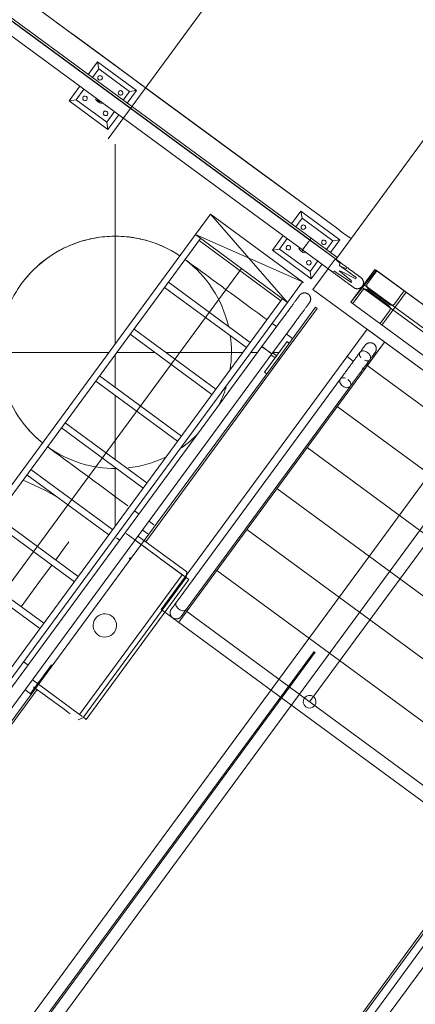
# Model space of a CAD drawing. Header units: metres. Extents: x 135583 to 135939, y 457896 to 458258.
# Tile 75 of 256: x 135673.92 to 135675.47, y 458026.5 to 458030.37. Entities that reach past the tile are written whole.
import ezdxf

# ---------------------------------------------------------------- set-up
doc = ezdxf.new("R2010")
doc.units = ezdxf.units.M
doc.linetypes.add('Hidden', pattern=[4, 2, -2])
doc.layers.add('NIEUWE INSTALLATIE', color=250, linetype='Continuous', lineweight=0)

msp = doc.modelspace()

# ---------------------------------------------------------------- linework, layer by layer
at = {"layer": 'NIEUWE INSTALLATIE'}
for p, q in [((135659.4144, 458040.9362), (135675.0278, 458029.4654)), ((135675.0564, 458029.5043), (135659.4819, 458040.9465)), ((135659.4831, 458040.9467), (135675.0569, 458029.505)), ((135675.0616, 458029.5114), (135659.4943, 458040.9484)), ((135676.697, 458031.5263), (135675.1592, 458029.4278)), ((135674.0923, 458030.3371), (135674.0601, 458030.3608)), ((135674.1245, 458030.3134), (135674.0923, 458030.3371)), ((135674.292, 458030.1909), (135674.1248, 458030.3138)), ((135674.2219, 458030.2053), (135674.1852, 458030.1553)), ((135674.2013, 458030.1435), (135674.2262, 458030.1773)), ((135674.2219, 458030.2053), (135674.2262, 458030.1773)), ((135674.375, 458030.0928), (135674.2219, 458030.2053)), ((135674.2262, 458030.1773), (135674.3471, 458030.0885)), ((135674.436, 458030.0829), (135674.292, 458030.1909)), ((135674.1519, 458030.11), (135674.1094, 458030.0521)), ((135674.1374, 458030.0564), (135674.1681, 458030.0982)), ((135674.3383, 458030.0428), (135674.375, 458030.0928)), ((135674.375, 458030.0928), (135674.3471, 458030.0885)), ((135674.1374, 458030.0564), (135674.1094, 458030.0521)), ((135674.1094, 458030.0521), (135674.2625, 458029.9397)), ((135674.2582, 458029.9676), (135674.1374, 458030.0564)), ((135674.3471, 458030.0885), (135674.3222, 458030.0547)), ((135674.8502, 458029.7786), (135674.436, 458030.0829)), ((135674.2889, 458030.0094), (135674.2582, 458029.9676)), ((135674.2625, 458029.9397), (135674.305, 458029.9975)), ((135674.2625, 458029.9397), (135674.2582, 458029.9676)), ((135674.2912, 458029.0962), (135674.2912, 458029.8814)), ((135674.9964, 458029.6735), (135674.8502, 458029.7786)), ((135675.1563, 458029.5559), (135674.9964, 458029.6735)), ((135674.6659, 458029.6061), (135674.6066, 458029.5255)), ((135674.9693, 458029.2591), (135674.6659, 458029.6061)), ((135675.0285, 458029.3397), (135674.6659, 458029.6061)), ((135675.0217, 458029.6176), (135674.985, 458029.5677)), ((135675.0012, 458029.5558), (135675.026, 458029.5897)), ((135675.0217, 458029.6176), (135675.026, 458029.5897)), ((135675.1749, 458029.5051), (135675.0217, 458029.6176)), ((135675.026, 458029.5897), (135675.1469, 458029.5009)), ((135675.1883, 458029.5319), (135675.1561, 458029.5556)), ((135665.1335, 458016.6314), (135674.6066, 458029.5255)), ((135665.154, 458016.6163), (135674.6271, 458029.5105)), ((135674.6066, 458029.5255), (135675.0285, 458029.3397)), ((135674.6066, 458029.5255), (135674.9693, 458029.2591)), ((135674.9517, 458029.5223), (135674.9093, 458029.4645)), ((135674.9372, 458029.4688), (135674.9678, 458029.5105)), ((135675.0616, 458029.5114), (135675.0569, 458029.505)), ((135675.0569, 458029.505), (135675.0616, 458029.5114)), ((135675.1623, 458029.4374), (135675.0616, 458029.5114)), ((135675.2165, 458029.5112), (135675.1883, 458029.5319)), ((135674.9425, 458029.2655), (135674.6208, 458029.5019)), ((135675.0421, 458029.4848), (135675.0278, 458029.4654)), ((135675.0564, 458029.5043), (135675.1772, 458029.4155)), ((135675.0569, 458029.505), (135675.1576, 458029.431)), ((135675.1469, 458029.5009), (135675.122, 458029.467)), ((135675.1382, 458029.4552), (135675.1749, 458029.5051)), ((135675.1749, 458029.5051), (135675.1469, 458029.5009)), ((135674.9372, 458029.4688), (135674.9093, 458029.4645)), ((135674.9093, 458029.4645), (135675.0624, 458029.352)), ((135675.0581, 458029.38), (135674.9372, 458029.4688)), ((135675.1486, 458029.3766), (135675.0278, 458029.4654)), ((135675.0901, 458029.4236), (135675.0581, 458029.38)), ((135675.0624, 458029.352), (135675.1048, 458029.4098)), ((135675.1592, 458029.4278), (135675.1753, 458029.4129)), ((135675.1753, 458029.4129), (135675.173, 458029.4039)), ((135675.173, 458029.4039), (135675.2386, 458029.3575)), ((135675.2017, 458029.3906), (135675.1863, 458029.3974)), ((135675.1863, 458029.3974), (135675.199, 458029.3924)), ((135665.3149, 458016.4981), (135674.788, 458029.3923)), ((135675.0624, 458029.352), (135675.0581, 458029.38)), ((135675.1282, 458029.391), (135675.0688, 458029.3101)), ((135675.1459, 458029.3796), (135675.1282, 458029.391)), ((135675.1528, 458029.3823), (135675.1459, 458029.3796)), ((135675.1486, 458029.3766), (135675.1495, 458029.3759)), ((135675.22, 458029.3371), (135675.1528, 458029.3823)), ((135675.1844, 458029.3786), (135675.1716, 458029.3828)), ((135675.1716, 458029.3828), (135675.2194, 458029.3451)), ((135675.2378, 458029.3513), (135675.1844, 458029.3786)), ((135675.199, 458029.3924), (135675.2017, 458029.3906)), ((135675.2181, 458029.26), (135675.3128, 458029.3889)), ((135675.2181, 458029.26), (135675.3172, 458029.3857)), ((135675.2386, 458029.3575), (135675.2378, 458029.3513)), ((135675.3128, 458029.3889), (135676.6022, 458028.4416)), ((135675.3172, 458029.3857), (135676.4008, 458028.5896)), ((135674.8071, 458029.0813), (135674.4854, 458029.3177)), ((135674.8222, 458029.1018), (135674.5005, 458029.3381)), ((135674.9693, 458029.2591), (135675.0285, 458029.3397)), ((135675.2194, 458029.3451), (135675.22, 458029.3371)), ((135675.0688, 458029.3101), (135676.2688, 458028.4284)), ((135665.4757, 458016.38), (135674.9488, 458029.2742)), ((135665.4962, 458016.3649), (135674.9693, 458029.2591)), ((135674.9315, 458029.0387), (135675.0795, 458029.2402)), ((135675.0795, 458029.2402), (135675.0859, 458029.2355)), ((135675.2181, 458029.26), (135676.5075, 458028.3127)), ((135676.3034, 458028.4626), (135675.2181, 458029.26)), ((135674.8684, 458029.0851), (135674.9572, 458029.206)), ((135675.0859, 458029.2355), (135674.9379, 458029.034)), ((135674.9961, 458029.1774), (135674.9073, 458029.0565)), ((135674.9083, 458029.1761), (135674.9255, 458029.1635)), ((135674.9961, 458029.1774), (135674.9967, 458029.1782)), ((135674.6718, 458028.8971), (135674.3501, 458029.1334)), ((135674.6868, 458028.9175), (135674.3651, 458029.1539)), ((135674.8683, 458029.0851), (135665.4672, 458016.289)), ((135674.8683, 458029.0851), (135674.8928, 458029.0671)), ((135674.879, 458028.9842), (135674.9678, 458029.1051)), ((135674.9678, 458029.1051), (135674.9759, 458029.0992)), ((135675.3509, 458029.1029), (135675.2719, 458028.9954)), ((135675.3509, 458029.1029), (135675.2828, 458029.0102)), ((135665.5348, 458016.2993), (135674.9073, 458029.0565)), ((135673.4298, 458029.0624), (135674.2664, 458029.0624)), ((135674.2912, 458028.9245), (135674.2912, 458029.0533)), ((135674.2979, 458029.0624), (135674.4468, 458029.0624)), ((135674.4897, 458029.0624), (135674.7933, 458029.0624)), ((135674.8248, 458029.0624), (135674.8527, 458029.0624)), ((135674.8976, 458029.0636), (135674.9016, 458029.0607)), ((135674.9204, 458029.0406), (135674.9039, 458029.0528)), ((135674.9066, 458029.057), (135674.9073, 458029.0565)), ((135674.9098, 458029.0608), (135674.9264, 458029.0487)), ((135674.9105, 458029.0624), (135674.9364, 458029.0624)), ((135674.9264, 458029.0487), (135674.9204, 458029.0406)), ((135675.2034, 458029.0457), (135675.2287, 458029.0271)), ((135674.9315, 458029.0387), (135674.4051, 458028.3223)), ((135674.4116, 458028.3176), (135674.9379, 458029.034)), ((135674.9315, 458029.0387), (135674.9379, 458029.034)), ((135674.9379, 458029.034), (135674.9315, 458029.0387)), ((135675.2828, 458029.0102), (135676.2498, 458028.2997)), ((135674.5515, 458028.7333), (135674.2298, 458028.9697)), ((135675.2719, 458028.9954), (135674.5409, 458028.0004)), ((135674.887, 458028.9783), (135674.879, 458028.9842)), ((135675.2642, 458029.001), (135675.2719, 458028.9954)), ((135674.5364, 458028.7129), (135674.2147, 458028.9492)), ((135675.1769, 458028.9576), (135674.5319, 458028.0797)), ((135674.5708, 458028.0511), (135675.2151, 458028.928)), ((135675.2152, 458028.9281), (135675.2155, 458028.9285)), ((135674.2912, 458028.6409), (135674.2912, 458028.893)), ((135671.4832, 458023.0784), (135675.7419, 458028.8751)), ((135671.5638, 458023.0192), (135675.8225, 458028.8159)), ((135675.1644, 458028.849), (135676.1314, 458028.1385)), ((135674.4161, 458028.5491), (135674.0944, 458028.7854)), ((135674.4011, 458028.5286), (135674.0794, 458028.765)), ((135675.0558, 458027.6879), (135675.8344, 458028.7476)), ((135675.0459, 458028.6878), (135676.013, 458027.9774)), ((135674.2658, 458028.3444), (135673.944, 458028.5808)), ((135674.2808, 458028.3649), (135673.9591, 458028.6012)), ((135674.2912, 458028.379), (135674.2912, 458028.6094)), ((135674.9275, 458028.5267), (135675.8946, 458027.8162)), ((135674.3854, 458028.4261), (135674.3672, 458028.4395)), ((135674.1304, 458028.1602), (135673.8087, 458028.3965)), ((135674.1454, 458028.1806), (135673.8237, 458028.417)), ((135674.4435, 458028.3835), (135674.4254, 458028.3968)), ((135674.4191, 458028.348), (135674.3974, 458028.3639)), ((135674.8091, 458028.3655), (135675.7762, 458027.655)), ((135674.3096, 458028.323), (135674.2962, 458028.3328)), ((135674.3684, 458028.3245), (135674.5545, 458028.1878)), ((135674.3794, 458028.3412), (135674.5731, 458028.1989)), ((135674.0101, 458027.9964), (135673.6884, 458028.2328)), ((135673.9951, 458027.9759), (135673.6733, 458028.2123)), ((135674.0015, 458028.1709), (135674.0417, 458028.2256)), ((135674.5706, 458028.1759), (135674.5731, 458028.1989)), ((135674.6907, 458028.2043), (135675.6578, 458027.4938)), ((135673.9209, 458028.0612), (135674.0015, 458028.1709)), ((135674.1507, 458027.6381), (135674.5545, 458028.1878)), ((135674.5701, 458028.1763), (135674.1663, 458027.6267)), ((135674.581, 458028.1682), (135674.1773, 458027.6186)), ((135674.5701, 458028.1763), (135674.581, 458028.1682)), ((135674.5723, 458028.0431), (135675.5393, 458027.3326)), ((135676.3756, 458027.9777), (135668.0866, 458016.6953)), ((135668.0931, 458016.6906), (135676.3821, 458027.973)), ((135676.4063, 458027.9552), (135668.1173, 458016.6728)), ((135668.1562, 458016.6442), (135676.4452, 458027.9266)), ((135673.9302, 458027.8448), (135673.9485, 458027.8313)), ((135674.1507, 458027.6381), (135673.9646, 458027.7748)), ((135673.9776, 458027.7404), (135673.665, 458027.3149)), ((135673.6715, 458027.3102), (135673.9841, 458027.7357)), ((135673.9356, 458027.7354), (135673.9573, 458027.7194)), ((135674.1456, 458027.617), (135674.1668, 458027.6263)), ((135674.1773, 458027.6186), (135674.1663, 458027.6267))]:
    msp.add_line(p, q, dxfattribs=at)
at = {"layer": 'NIEUWE INSTALLATIE', "linetype": 'Hidden'}
for p, q in [((135674.2629, 458029.9022), (135675.8911, 458032.1184)), ((135674.2629, 458029.9022), (135675.8911, 458032.1184)), ((135673.4036, 458030.8437), (135676.4256, 458028.6235)), ((135673.4036, 458030.8437), (135676.4256, 458028.6235)), ((135675.1565, 458029.4295), (135675.129, 458029.3921)), ((135675.1565, 458029.4295), (135675.129, 458029.3921)), ((135675.2834, 458029.3336), (135675.3201, 458029.3836)), ((135675.2834, 458029.3336), (135675.3201, 458029.3836)), ((135675.0321, 458029.3371), (135675.0285, 458029.3397)), ((135675.0321, 458029.3371), (135675.0285, 458029.3397)), ((135676.551, 458028.3719), (135675.2616, 458029.3192)), ((135676.5587, 458028.3824), (135675.2693, 458029.3297)), ((135675.2253, 458029.2546), (135675.2621, 458029.3046)), ((135675.2253, 458029.2546), (135675.2621, 458029.3046)), ((135675.283, 458029.3078), (135675.3668, 458029.2462)), ((135675.283, 458029.3078), (135675.3668, 458029.2462)), ((135675.3704, 458029.2511), (135675.2866, 458029.3126)), ((135675.3704, 458029.2511), (135675.2866, 458029.3126)), ((135675.3406, 458029.17), (135675.4353, 458029.2989)), ((135675.3406, 458029.17), (135675.4353, 458029.2989)), ((135675.4281, 458029.3042), (135675.3914, 458029.2543)), ((135675.4281, 458029.3042), (135675.3914, 458029.2543)), ((135675.37, 458029.2253), (135675.3333, 458029.1753)), ((135675.37, 458029.2253), (135675.3333, 458029.1753)), ((135674.4724, 458028.0507), (135675.2824, 458029.1532)), ((135675.2824, 458029.1532), (135676.3864, 458028.3421)), ((135671.5212, 458023.0504), (135675.78, 458028.8472)), ((135671.5257, 458023.0471), (135675.7845, 458028.8439)), ((135674.4051, 458028.3223), (135673.9777, 458027.7405)), ((135674.4051, 458028.3223), (135673.9777, 458027.7405)), ((135675.5765, 458027.2396), (135674.4724, 458028.0507))]:
    msp.add_line(p, q, dxfattribs=at)
at = {"layer": 'NIEUWE INSTALLATIE', "flags": 128}
for points in [[(135673.9229, 458029.333), (135673.934, 458029.3475), (135673.9457, 458029.3615), (135673.958, 458029.3751), (135673.9707, 458029.3882), (135673.984, 458029.4008), (135673.9978, 458029.4128), (135674.012, 458029.4242), (135674.0267, 458029.4351), (135674.0418, 458029.4454), (135674.0574, 458029.455), (135674.0732, 458029.4641), (135674.0895, 458029.4725), (135674.106, 458029.4802), (135674.1229, 458029.4873), (135674.14, 458029.4937), (135674.1574, 458029.4994), (135674.175, 458029.5044), (135674.1927, 458029.5087), (135674.2107, 458029.5123), (135674.2287, 458029.5151), (135674.2469, 458029.5172), (135674.2651, 458029.5187), (135674.2834, 458029.5193), (135674.3016, 458029.5193), (135674.3199, 458029.5185), (135674.3381, 458029.517), (135674.3563, 458029.5148), (135674.3743, 458029.5118), (135674.3922, 458029.5081), (135674.4099, 458029.5037), (135674.4275, 458029.4986), (135674.4448, 458029.4928), (135674.4619, 458029.4863), (135674.4787, 458029.4792), (135674.4952, 458029.4713), (135674.5114, 458029.4628), (135674.5273, 458029.4537), (135674.5427, 458029.444)], [(135674.5671, 458029.4268), (135674.5712, 458029.4238), (135674.5765, 458029.4199), (135674.5829, 458029.4152), (135674.5905, 458029.4096), (135674.5992, 458029.4032), (135674.609, 458029.396), (135674.6199, 458029.388), (135674.6319, 458029.3792), (135674.645, 458029.3695), (135674.6591, 458029.3592), (135674.6743, 458029.348), (135674.6904, 458029.3362), (135674.7076, 458029.3236), (135674.7256, 458029.3103), (135674.7446, 458029.2964), (135674.7645, 458029.2818), (135674.7852, 458029.2666), (135674.8067, 458029.2507), (135674.829, 458029.2343), (135674.8521, 458029.2174), (135674.8759, 458029.1999), (135674.8878, 458029.1911)], [(135675.1772, 458029.4155), (135675.1805, 458029.4131), (135675.1837, 458029.4107), (135675.1869, 458029.4084), (135675.1901, 458029.406), (135675.1932, 458029.4037), (135675.1964, 458029.4014), (135675.1995, 458029.3991), (135675.2026, 458029.3969), (135675.2056, 458029.3946), (135675.2086, 458029.3924), (135675.2116, 458029.3903), (135675.2145, 458029.3881), (135675.2173, 458029.3861), (135675.22, 458029.384), (135675.2227, 458029.382), (135675.2254, 458029.3801), (135675.2279, 458029.3782), (135675.2304, 458029.3764), (135675.2328, 458029.3747), (135675.235, 458029.373), (135675.2372, 458029.3714), (135675.2394, 458029.3698), (135675.2414, 458029.3684), (135675.2433, 458029.367), (135675.2451, 458029.3657), (135675.2467, 458029.3644), (135675.2483, 458029.3633), (135675.2498, 458029.3622), (135675.2511, 458029.3612), (135675.2523, 458029.3603), (135675.2535, 458029.3595), (135675.2544, 458029.3588), (135675.2553, 458029.3581), (135675.256, 458029.3576), (135675.2567, 458029.3571), (135675.2571, 458029.3568), (135675.2575, 458029.3565), (135675.2577, 458029.3563), (135675.2578, 458029.3563)], [(135675.2292, 458029.3173), (135675.2292, 458029.3174), (135675.229, 458029.3175), (135675.2286, 458029.3178), (135675.2282, 458029.3181), (135675.2276, 458029.3185), (135675.2269, 458029.319), (135675.2261, 458029.3197), (135675.2251, 458029.3204), (135675.2241, 458029.3211), (135675.2229, 458029.322), (135675.2216, 458029.323), (135675.2201, 458029.324), (135675.2186, 458029.3252), (135675.2169, 458029.3264), (135675.2152, 458029.3277), (135675.2133, 458029.3291), (135675.2113, 458029.3305), (135675.2092, 458029.332), (135675.2071, 458029.3336), (135675.2048, 458029.3353), (135675.2024, 458029.337), (135675.2, 458029.3388), (135675.1975, 458029.3407), (135675.1949, 458029.3426), (135675.1922, 458029.3446), (135675.1894, 458029.3466), (135675.1866, 458029.3486), (135675.1838, 458029.3508), (135675.1808, 458029.3529), (135675.1778, 458029.3551), (135675.1748, 458029.3573), (135675.1717, 458029.3596), (135675.1686, 458029.3619), (135675.1655, 458029.3642), (135675.1623, 458029.3665), (135675.1592, 458029.3688), (135675.1559, 458029.3712), (135675.1527, 458029.3735), (135675.1495, 458029.3759), (135675.1486, 458029.3766)], [(135675.2578, 458029.3563), (135675.2578, 458029.3563), (135675.2576, 458029.3565), (135675.2572, 458029.3567), (135675.2568, 458029.357), (135675.2562, 458029.3575), (135675.2555, 458029.358), (135675.2547, 458029.3586), (135675.2537, 458029.3593), (135675.2527, 458029.3601), (135675.2524, 458029.3603)], [(135675.263, 458029.3225), (135675.2635, 458029.3233), (135675.2641, 458029.3241), (135675.2646, 458029.3249), (135675.265, 458029.3258), (135675.2654, 458029.3267), (135675.2658, 458029.3275), (135675.2662, 458029.3284), (135675.2665, 458029.3294), (135675.2668, 458029.3303), (135675.267, 458029.3312), (135675.2672, 458029.3322), (135675.2674, 458029.3331), (135675.2675, 458029.3341), (135675.2676, 458029.335), (135675.2677, 458029.336), (135675.2677, 458029.337), (135675.2677, 458029.3379), (135675.2676, 458029.3389), (135675.2675, 458029.3399), (135675.2673, 458029.3408), (135675.2672, 458029.3418), (135675.2669, 458029.3427), (135675.2667, 458029.3436), (135675.2664, 458029.3446), (135675.2661, 458029.3455), (135675.2657, 458029.3464), (135675.2653, 458029.3472), (135675.2649, 458029.3481), (135675.2644, 458029.3489), (135675.2639, 458029.3498), (135675.2634, 458029.3506), (135675.2628, 458029.3514), (135675.2622, 458029.3521), (135675.2616, 458029.3528), (135675.2609, 458029.3536), (135675.2602, 458029.3542), (135675.2595, 458029.3549), (135675.2588, 458029.3555), (135675.258, 458029.3561), (135675.2578, 458029.3563)], [(135673.9096, 458029.3139), (135673.92, 458029.329), (135673.9229, 458029.333)], [(135675.2241, 458029.3211), (135675.2249, 458029.3206), (135675.2258, 458029.3198), (135675.2267, 458029.3192), (135675.2274, 458029.3187), (135675.2281, 458029.3182), (135675.2285, 458029.3179), (135675.2289, 458029.3176), (135675.2291, 458029.3174), (135675.2292, 458029.3174)], [(135675.2292, 458029.3173), (135675.23, 458029.3168), (135675.2308, 458029.3163), (135675.2317, 458029.3158), (135675.2325, 458029.3153), (135675.2334, 458029.3149), (135675.2343, 458029.3145), (135675.2352, 458029.3142), (135675.2361, 458029.3138), (135675.237, 458029.3136), (135675.2379, 458029.3133), (135675.2389, 458029.3131), (135675.2398, 458029.3129), (135675.2408, 458029.3128), (135675.2418, 458029.3127), (135675.2427, 458029.3127), (135675.2437, 458029.3127), (135675.2446, 458029.3127), (135675.2456, 458029.3127), (135675.2466, 458029.3129), (135675.2475, 458029.313), (135675.2485, 458029.3132), (135675.2494, 458029.3134), (135675.2503, 458029.3136), (135675.2513, 458029.3139), (135675.2522, 458029.3143), (135675.2531, 458029.3146), (135675.254, 458029.315), (135675.2548, 458029.3155), (135675.2557, 458029.3159), (135675.2565, 458029.3164), (135675.2573, 458029.317), (135675.2581, 458029.3175), (135675.2588, 458029.3181)], [(135675.2596, 458029.3188), (135675.2603, 458029.3194), (135675.261, 458029.3201)], [(135675.2616, 458029.3208), (135675.2622, 458029.3215), (135675.2628, 458029.3223), (135675.263, 458029.3225)], [(135674.9572, 458029.206), (135674.9595, 458029.2092), (135674.9619, 458029.2124), (135674.9643, 458029.2156), (135674.9666, 458029.2188), (135674.9689, 458029.222), (135674.9712, 458029.2251), (135674.9735, 458029.2283), (135674.9758, 458029.2313), (135674.978, 458029.2344), (135674.9802, 458029.2374), (135674.9824, 458029.2403), (135674.9845, 458029.2432), (135674.9866, 458029.246), (135674.9886, 458029.2488), (135674.9906, 458029.2515), (135674.9925, 458029.2541), (135674.9944, 458029.2567), (135674.9962, 458029.2591), (135674.998, 458029.2615), (135674.9996, 458029.2638), (135675.0013, 458029.266), (135675.0028, 458029.2681), (135675.0043, 458029.2701), (135675.0057, 458029.272), (135675.007, 458029.2738), (135675.0082, 458029.2755), (135675.0094, 458029.2771), (135675.0105, 458029.2785), (135675.0114, 458029.2799), (135675.0123, 458029.2811), (135675.0132, 458029.2822), (135675.0139, 458029.2832), (135675.0145, 458029.284), (135675.0151, 458029.2848), (135675.0155, 458029.2854), (135675.0159, 458029.2859), (135675.0161, 458029.2862), (135675.0163, 458029.2865), (135675.0164, 458029.2866)], [(135675.0164, 458029.2866), (135675.0163, 458029.2865), (135675.0162, 458029.2863), (135675.0159, 458029.286), (135675.0156, 458029.2855), (135675.0152, 458029.285), (135675.0147, 458029.2843), (135675.0141, 458029.2834), (135675.0134, 458029.2825), (135675.0126, 458029.2814), (135675.0124, 458029.2811)], [(135675.0501, 458029.2917), (135675.0493, 458029.2923), (135675.0485, 458029.2928), (135675.0477, 458029.2933), (135675.0468, 458029.2938), (135675.046, 458029.2942), (135675.0451, 458029.2946), (135675.0442, 458029.2949), (135675.0433, 458029.2952), (135675.0424, 458029.2955), (135675.0414, 458029.2958), (135675.0405, 458029.296), (135675.0395, 458029.2961), (135675.0386, 458029.2963), (135675.0376, 458029.2964), (135675.0366, 458029.2964), (135675.0357, 458029.2964), (135675.0347, 458029.2964), (135675.0337, 458029.2963), (135675.0328, 458029.2962), (135675.0318, 458029.2961), (135675.0309, 458029.2959), (135675.0299, 458029.2957), (135675.029, 458029.2954), (135675.0281, 458029.2951), (135675.0272, 458029.2948), (135675.0263, 458029.2945), (135675.0254, 458029.2941), (135675.0245, 458029.2936), (135675.0237, 458029.2932), (135675.0229, 458029.2927), (135675.0221, 458029.2921), (135675.0213, 458029.2915), (135675.0205, 458029.291), (135675.0198, 458029.2903), (135675.0191, 458029.2897), (135675.0184, 458029.289), (135675.0177, 458029.2883), (135675.0171, 458029.2875), (135675.0165, 458029.2868), (135675.0164, 458029.2866)], [(135675.0553, 458029.258), (135675.0558, 458029.2588), (135675.0564, 458029.2596), (135675.0569, 458029.2604), (135675.0573, 458029.2613), (135675.0577, 458029.2621), (135675.0581, 458029.263), (135675.0585, 458029.2639), (135675.0588, 458029.2648), (135675.0591, 458029.2657), (135675.0593, 458029.2667), (135675.0595, 458029.2676), (135675.0597, 458029.2686), (135675.0598, 458029.2695), (135675.0599, 458029.2705), (135675.06, 458029.2715), (135675.06, 458029.2724), (135675.06, 458029.2734), (135675.0599, 458029.2744), (135675.0598, 458029.2753), (135675.0596, 458029.2763), (135675.0595, 458029.2772), (135675.0593, 458029.2782), (135675.059, 458029.2791), (135675.0587, 458029.28), (135675.0584, 458029.2809), (135675.058, 458029.2818), (135675.0576, 458029.2827), (135675.0572, 458029.2836), (135675.0567, 458029.2844), (135675.0562, 458029.2852), (135675.0557, 458029.286), (135675.0551, 458029.2868), (135675.0545, 458029.2876), (135675.0539, 458029.2883), (135675.0532, 458029.289), (135675.0525, 458029.2897), (135675.0518, 458029.2904), (135675.0511, 458029.291), (135675.0503, 458029.2916), (135675.0501, 458029.2917)], [(135675.0553, 458029.258), (135675.0552, 458029.2579), (135675.0551, 458029.2577), (135675.0549, 458029.2574), (135675.0545, 458029.2569), (135675.0541, 458029.2564), (135675.0536, 458029.2557), (135675.053, 458029.2548), (135675.0523, 458029.2539), (135675.0515, 458029.2528), (135675.0506, 458029.2516), (135675.0497, 458029.2503), (135675.0486, 458029.2489), (135675.0475, 458029.2473), (135675.0463, 458029.2457), (135675.045, 458029.2439), (135675.0436, 458029.242), (135675.0421, 458029.24), (135675.0406, 458029.238), (135675.039, 458029.2358), (135675.0373, 458029.2335), (135675.0356, 458029.2312), (135675.0338, 458029.2287), (135675.032, 458029.2262), (135675.03, 458029.2236), (135675.0281, 458029.2209), (135675.0261, 458029.2182), (135675.024, 458029.2154), (135675.0219, 458029.2125), (135675.0197, 458029.2096), (135675.0175, 458029.2066), (135675.0153, 458029.2036), (135675.0131, 458029.2005), (135675.0108, 458029.1974), (135675.0085, 458029.1942), (135675.0061, 458029.1911), (135675.0038, 458029.1879), (135675.0015, 458029.1847), (135674.9991, 458029.1815), (135674.9967, 458029.1783), (135674.9961, 458029.1774)], [(135675.0515, 458029.2528), (135675.0521, 458029.2536), (135675.0528, 458029.2546), (135675.0534, 458029.2555), (135675.054, 458029.2562), (135675.0544, 458029.2568), (135675.0548, 458029.2573), (135675.055, 458029.2576), (135675.0552, 458029.2579), (135675.0553, 458029.258)], [(135674.964, 458029.1352), (135674.9774, 458029.1253), (135674.9889, 458029.1169)], [(135675.2747, 458029.0906), (135675.2746, 458029.0905), (135675.2745, 458029.0904), (135675.2742, 458029.09), (135675.2739, 458029.0896), (135675.2735, 458029.089), (135675.273, 458029.0883), (135675.2723, 458029.0875), (135675.2716, 458029.0865), (135675.2709, 458029.0854), (135675.27, 458029.0842), (135675.269, 458029.0829), (135675.268, 458029.0815), (135675.2668, 458029.08), (135675.2656, 458029.0783), (135675.2643, 458029.0765), (135675.2629, 458029.0747), (135675.2615, 458029.0727), (135675.26, 458029.0706), (135675.2584, 458029.0684), (135675.2567, 458029.0662), (135675.255, 458029.0638), (135675.2532, 458029.0614), (135675.2513, 458029.0588), (135675.2494, 458029.0562), (135675.2474, 458029.0536), (135675.2454, 458029.0508), (135675.2434, 458029.048), (135675.2412, 458029.0451), (135675.2391, 458029.0422), (135675.2369, 458029.0392), (135675.2347, 458029.0362), (135675.2324, 458029.0331), (135675.2301, 458029.03), (135675.2278, 458029.0269), (135675.2255, 458029.0237), (135675.2232, 458029.0205), (135675.2208, 458029.0173), (135675.2185, 458029.0141), (135675.2161, 458029.0109), (135675.2137, 458029.0077), (135675.2114, 458029.0044), (135675.209, 458029.0012), (135675.2066, 458028.998), (135675.2043, 458028.9949), (135675.202, 458028.9917), (135675.1997, 458028.9886), (135675.1974, 458028.9855), (135675.1952, 458028.9824), (135675.193, 458028.9794), (135675.1908, 458028.9765), (135675.1887, 458028.9736), (135675.1866, 458028.9707), (135675.1845, 458028.968), (135675.1825, 458028.9652), (135675.1806, 458028.9626), (135675.1787, 458028.96), (135675.1769, 458028.9576)], [(135675.2709, 458029.0855), (135675.2714, 458029.0861), (135675.2721, 458029.0871), (135675.2727, 458029.088), (135675.2733, 458029.0888), (135675.2737, 458029.0894), (135675.2741, 458029.0899), (135675.2744, 458029.0902), (135675.2746, 458029.0905), (135675.2746, 458029.0906)], [(135675.2747, 458029.0906), (135675.2752, 458029.0914), (135675.2759, 458029.0921), (135675.2765, 458029.0928), (135675.2772, 458029.0935), (135675.2779, 458029.0942), (135675.2786, 458029.0948), (135675.2794, 458029.0954), (135675.2801, 458029.096), (135675.2809, 458029.0965), (135675.2818, 458029.0971), (135675.2826, 458029.0975), (135675.2835, 458029.098), (135675.2843, 458029.0984), (135675.2852, 458029.0988), (135675.2861, 458029.0991), (135675.287, 458029.0994), (135675.288, 458029.0997), (135675.2889, 458029.0999), (135675.2899, 458029.1001), (135675.2908, 458029.1002), (135675.2918, 458029.1003), (135675.2927, 458029.1004), (135675.2937, 458029.1005), (135675.2947, 458029.1005), (135675.2956, 458029.1004), (135675.2966, 458029.1003), (135675.2976, 458029.1002), (135675.2985, 458029.1001), (135675.2995, 458029.0999), (135675.3004, 458029.0996), (135675.3013, 458029.0994), (135675.3022, 458029.0991), (135675.3031, 458029.0987), (135675.304, 458029.0983), (135675.3049, 458029.0979), (135675.3058, 458029.0975), (135675.3066, 458029.097), (135675.3074, 458029.0965), (135675.3082, 458029.0959), (135675.3084, 458029.0958)], [(135675.3084, 458029.0958), (135675.3092, 458029.0952), (135675.3099, 458029.0946), (135675.3106, 458029.0939), (135675.3113, 458029.0932), (135675.312, 458029.0925), (135675.3126, 458029.0918), (135675.3132, 458029.0911), (135675.3138, 458029.0903), (135675.3144, 458029.0895), (135675.3149, 458029.0887), (135675.3153, 458029.0878), (135675.3158, 458029.087), (135675.3162, 458029.0861), (135675.3166, 458029.0852), (135675.3169, 458029.0843), (135675.3172, 458029.0834), (135675.3175, 458029.0825), (135675.3177, 458029.0815), (135675.3179, 458029.0806), (135675.318, 458029.0796), (135675.3182, 458029.0787), (135675.3182, 458029.0777), (135675.3183, 458029.0767), (135675.3183, 458029.0758), (135675.3182, 458029.0748), (135675.3181, 458029.0738), (135675.318, 458029.0729), (135675.3179, 458029.0719), (135675.3177, 458029.071), (135675.3174, 458029.07), (135675.3172, 458029.0691), (135675.3169, 458029.0682), (135675.3165, 458029.0673), (135675.3161, 458029.0664), (135675.3157, 458029.0655), (135675.3153, 458029.0647), (135675.3148, 458029.0638), (135675.3143, 458029.063), (135675.3137, 458029.0622), (135675.3136, 458029.062)], [(135675.2155, 458028.9285), (135675.2173, 458028.931), (135675.2192, 458028.9336), (135675.2211, 458028.9362), (135675.2231, 458028.9389), (135675.2252, 458028.9417), (135675.2273, 458028.9445), (135675.2294, 458028.9474), (135675.2315, 458028.9504), (135675.2337, 458028.9534), (135675.236, 458028.9564), (135675.2382, 458028.9595), (135675.2405, 458028.9626), (135675.2429, 458028.9658), (135675.2452, 458028.9689), (135675.2475, 458028.9721), (135675.2499, 458028.9753), (135675.2523, 458028.9785), (135675.2546, 458028.9818), (135675.257, 458028.985), (135675.2594, 458028.9882), (135675.2617, 458028.9914), (135675.2641, 458028.9946), (135675.2664, 458028.9978), (135675.2687, 458029.0009), (135675.271, 458029.004), (135675.2732, 458029.0071), (135675.2755, 458029.0101), (135675.2777, 458029.0131), (135675.2798, 458029.0161), (135675.2819, 458029.0189), (135675.284, 458029.0218), (135675.286, 458029.0245), (135675.288, 458029.0272), (135675.2899, 458029.0298), (135675.2918, 458029.0324), (135675.2936, 458029.0348), (135675.2953, 458029.0372), (135675.297, 458029.0395), (135675.2986, 458029.0417), (135675.3002, 458029.0438), (135675.3016, 458029.0457), (135675.303, 458029.0476), (135675.3043, 458029.0494), (135675.3056, 458029.0511), (135675.3067, 458029.0527), (135675.3078, 458029.0541), (135675.3088, 458029.0554), (135675.3096, 458029.0567), (135675.3104, 458029.0578), (135675.3112, 458029.0587), (135675.3118, 458029.0596), (135675.3123, 458029.0603), (135675.3128, 458029.0609), (135675.3131, 458029.0614), (135675.3134, 458029.0617), (135675.3135, 458029.0619), (135675.3136, 458029.062)], [(135675.3136, 458029.062), (135675.3135, 458029.0619), (135675.3134, 458029.0618), (135675.3132, 458029.0614), (135675.3128, 458029.061), (135675.3124, 458029.0604), (135675.3119, 458029.0597), (135675.3113, 458029.0589), (135675.3106, 458029.0579), (135675.3098, 458029.0568), (135675.3097, 458029.0567)], [(135674.0048, 458028.7063), (135673.9921, 458028.7169), (135673.9785, 458028.7292), (135673.9654, 458028.7419), (135673.9529, 458028.7552), (135673.9408, 458028.769), (135673.9294, 458028.7832), (135673.9185, 458028.7979), (135673.9082, 458028.813)], [(135674.3413, 458028.4585), (135674.3173, 458028.4761), (135674.2941, 458028.4932), (135674.2715, 458028.5098), (135674.2498, 458028.5258), (135674.2288, 458028.5412), (135674.2087, 458028.5559), (135674.1895, 458028.5701), (135674.1712, 458028.5835), (135674.1538, 458028.5963), (135674.1374, 458028.6083), (135674.122, 458028.6197), (135674.1076, 458028.6302), (135674.0942, 458028.6401), (135674.0819, 458028.6491), (135674.0707, 458028.6573), (135674.0606, 458028.6648), (135674.0516, 458028.6714), (135674.0437, 458028.6772), (135674.0369, 458028.6821), (135674.0313, 458028.6862), (135674.0269, 458028.6895), (135674.0237, 458028.6919)], [(135674.5319, 458028.0797), (135674.5302, 458028.0773), (135674.5285, 458028.075), (135674.5269, 458028.0728), (135674.5253, 458028.0706), (135674.5238, 458028.0686), (135674.5224, 458028.0667), (135674.5211, 458028.0649), (135674.5198, 458028.0632), (135674.5187, 458028.0616), (135674.5176, 458028.0601), (135674.5166, 458028.0588), (135674.5157, 458028.0575), (135674.5149, 458028.0564), (135674.5141, 458028.0554), (135674.5135, 458028.0545), (135674.5129, 458028.0538), (135674.5125, 458028.0532), (135674.5121, 458028.0527), (135674.5118, 458028.0523), (135674.5117, 458028.0521), (135674.5116, 458028.052)], [(135674.5156, 458028.0191), (135674.5152, 458028.0194), (135674.5145, 458028.02), (135674.5138, 458028.0207), (135674.5131, 458028.0214), (135674.5125, 458028.0221), (135674.5119, 458028.0229), (135674.5113, 458028.0237), (135674.5108, 458028.0245), (135674.5103, 458028.0253), (135674.5098, 458028.0261), (135674.5094, 458028.027), (135674.5089, 458028.0279), (135674.5086, 458028.0287), (135674.5082, 458028.0297), (135674.5079, 458028.0306), (135674.5077, 458028.0315), (135674.5074, 458028.0324), (135674.5073, 458028.0334), (135674.5071, 458028.0343), (135674.507, 458028.0353), (135674.5069, 458028.0363), (135674.5069, 458028.0372), (135674.5069, 458028.0382), (135674.5069, 458028.0392), (135674.507, 458028.0401), (135674.5071, 458028.0411), (135674.5073, 458028.042), (135674.5075, 458028.043), (135674.5077, 458028.0439), (135674.508, 458028.0448), (135674.5083, 458028.0458), (135674.5086, 458028.0467), (135674.509, 458028.0476), (135674.5094, 458028.0484), (135674.5099, 458028.0493), (135674.5103, 458028.0501), (135674.5109, 458028.0509), (135674.5114, 458028.0517), (135674.5116, 458028.0519)], [(135674.5116, 458028.0519), (135674.5116, 458028.052), (135674.5118, 458028.0522), (135674.512, 458028.0525), (135674.5123, 458028.053), (135674.5127, 458028.0535), (135674.5133, 458028.0543), (135674.5139, 458028.0551), (135674.5146, 458028.056), (135674.5154, 458028.0571), (135674.5157, 458028.0575)], [(135674.5505, 458028.0233), (135674.5505, 458028.0234), (135674.5507, 458028.0236), (135674.5509, 458028.0239), (135674.5512, 458028.0244), (135674.5517, 458028.025), (135674.5522, 458028.0257), (135674.5528, 458028.0265), (135674.5535, 458028.0274), (135674.5543, 458028.0285), (135674.5552, 458028.0297), (135674.5561, 458028.031), (135674.5572, 458028.0325), (135674.5583, 458028.034), (135674.5595, 458028.0357), (135674.5608, 458028.0374), (135674.5622, 458028.0393), (135674.5637, 458028.0413), (135674.5652, 458028.0433), (135674.5668, 458028.0455), (135674.5684, 458028.0478), (135674.5702, 458028.0501), (135674.5708, 458028.0511)], [(135674.5708, 458028.051), (135674.5705, 458028.0505), (135674.5702, 458028.0502)], [(135674.5505, 458028.0233), (135674.5499, 458028.0226), (135674.5493, 458028.0218), (135674.5486, 458028.0211), (135674.548, 458028.0204), (135674.5473, 458028.0198), (135674.5465, 458028.0191), (135674.5458, 458028.0185), (135674.545, 458028.0179), (135674.5442, 458028.0174), (135674.5434, 458028.0169), (135674.5425, 458028.0164), (135674.5417, 458028.016), (135674.5408, 458028.0156), (135674.5399, 458028.0152), (135674.539, 458028.0149), (135674.5381, 458028.0146), (135674.5372, 458028.0143), (135674.5362, 458028.0141), (135674.5353, 458028.0139), (135674.5343, 458028.0137), (135674.5334, 458028.0136), (135674.5324, 458028.0135), (135674.5314, 458028.0135), (135674.5305, 458028.0135), (135674.5295, 458028.0135), (135674.5285, 458028.0136), (135674.5276, 458028.0137), (135674.5266, 458028.0139), (135674.5257, 458028.0141), (135674.5248, 458028.0143), (135674.5238, 458028.0146), (135674.5229, 458028.0149), (135674.522, 458028.0152), (135674.5211, 458028.0156), (135674.5202, 458028.016), (135674.5194, 458028.0165), (135674.5186, 458028.017), (135674.518, 458028.0173)], [(135674.5543, 458028.0285), (135674.5536, 458028.0276), (135674.5529, 458028.0266), (135674.5523, 458028.0258), (135674.5517, 458028.0251), (135674.5513, 458028.0245), (135674.551, 458028.024), (135674.5507, 458028.0236), (135674.5506, 458028.0234), (135674.5505, 458028.0233)]]:
    msp.add_lwpolyline(points, dxfattribs=at)
at = {"layer": 'NIEUWE INSTALLATIE', "extrusion": (0, 0, -1), "flags": 128}
msp.add_lwpolyline([(-135674.0592, 458028.4958), (-135674.0162, 458028.5189), (-135673.9724, 458028.5403), (-135673.9285, 458028.5596)], dxfattribs=at)
at = {"layer": 'NIEUWE INSTALLATIE'}
for centre, radius, start, end in [((135674.2912, 458029.0624), 0.457, 96.5423, 115.0558), ((135674.2912, 458029.0624), 0.457, 87.0419, 96.381), ((135674.2912, 458029.0624), 0.457, 77.5076, 86.8725), ((135674.2912, 458029.0624), 0.457, 115.2137, 124.5412), ((135674.2912, 458029.0624), 0.457, 56.2063, 77.3802), ((135674.2912, 458029.0624), 0.457, 124.7109, 143.696), ((135674.2912, 458029.0624), 0.457, 13.0822, 53.0182), ((135674.2912, 458029.0624), 0.457, 143.696, 152.9989), ((135674.2912, 458029.0624), 0.457, 351.2795, 8.4157), ((135674.2912, 458029.0624), 0.457, 191.2823, 231.1857), ((135674.2912, 458029.0624), 0.457, 331.8045, 342.6434), ((135674.2912, 458029.0624), 0.457, 304.7486, 315.5977), ((135674.2912, 458029.0624), 0.457, 234.3738, 270.427), ((135674.2912, 458029.0624), 0.457, 276.3276, 295.2749), ((135674.2502, 458027.9881), 0.046, 53.696, 233.696), ((135674.2502, 458027.9881), 0.046, 233.696, 53.696)]:
    msp.add_arc(centre, radius, start, end, dxfattribs=at)
at = {"layer": 'NIEUWE INSTALLATIE', "linetype": 'Hidden'}
msp.add_arc((135675.3793, 458029.2632), 0.015, 233.696, 323.696, dxfattribs=at)
msp.add_arc((135675.3793, 458029.2632), 0.015, 233.696, 323.696, dxfattribs=at)
at = {"layer": 'NIEUWE INSTALLATIE', "extrusion": (0, 0, -1)}
for centre, major_axis, ratio, start_param, end_param in [((135674.2315, 458030.1424), (-0.00874, 0.00215), 1, 5.105088, 8.246681), ((135674.2315, 458030.1424), (-0.00725, 0.00533), 1, 1.570796, 4.712389), ((135674.3121, 458030.0831), (-0.0089, -0.00136), 1, 5.497787, 8.63938), ((135674.3121, 458030.0831), (-0.00533, -0.00725), 1, 3.141593, 6.283185), ((135674.1723, 458030.0618), (-0.00725, 0.00533), 1, 4.712389, 7.853982), ((135674.1723, 458030.0618), (-0.00725, 0.00533), 1, 1.570796, 4.712389), ((135674.2422, 458030.0725), (-0.029, 0.0113), 1, 4.45059, 5.497787), ((135674.2422, 458030.0725), (-0.022, -0.0142), 1, 5.658662, 6.182261), ((135674.2529, 458030.0026), (-0.0089, -0.00136), 1, 5.497787, 8.63938), ((135674.2529, 458030.0026), (-0.00583, 0.00685), 1, 1.338973, 4.480565), ((135675.0314, 458029.5547), (-0.00874, 0.00215), 1, 5.105088, 8.246681), ((135675.0314, 458029.5547), (-0.00725, 0.00533), 1, 1.570796, 4.712389), ((135674.9722, 458029.4741), (-0.00725, 0.00533), 1, 4.712389, 7.853982), ((135674.9722, 458029.4741), (-0.00725, 0.00533), 1, 1.570796, 4.712389), ((135675.0421, 458029.4848), (-0.029, 0.0113), 1, 4.45059, 5.497787), ((135675.0421, 458029.4848), (-0.0143, -0.0195), 0.000001, 0, 3.141593), ((135675.0421, 458029.4848), (0.0143, 0.0195), 0.000001, 4.960315, 6.021386), ((135675.0421, 458029.4848), (-0.0143, -0.0195), 0.000001, 1.925343, 2.186276), ((135675.112, 458029.4955), (-0.0089, -0.00136), 1, 5.497787, 8.63938), ((135675.112, 458029.4955), (-0.00533, -0.00725), 1, 3.141593, 6.283185), ((135675.0421, 458029.4848), (-0.0187, -0.0183), 1, 5.860511, 6.12231), ((135675.0527, 458029.4149), (-0.0089, -0.00136), 1, 5.497787, 8.63938), ((135675.0527, 458029.4149), (-0.00583, 0.00685), 1, 1.338973, 4.480565), ((135674.8878, 458029.0708), (-0.0195, 0.0143), 0.000001, 0, 5.063268), ((135674.8878, 458029.0708), (-0.0195, 0.0143), 0.000001, 0, 3.926991), ((135674.8878, 458029.0708), (0.0195, -0.0143), 0.000001, 2.490222, 2.617994), ((135674.8878, 458029.0708), (-0.0195, 0.0143), 0.000001, 5.331155, 5.497787), ((135674.8878, 458029.0708), (-0.0195, 0.0143), 0.000001, 5.067619, 5.327869), ((135674.8878, 458029.0708), (-0.0163, 0.0178), 1, 2.737991, 2.872999)]:
    msp.add_ellipse(centre, major_axis=major_axis, ratio=ratio, start_param=start_param, end_param=end_param, dxfattribs=at)
at = {"layer": 'NIEUWE INSTALLATIE'}
for centre, major_axis, start_param, end_param in [((135675.0421, 458029.4848), (0.0143, 0.0195), 2.097771, 3.758936), ((135675.0421, 458029.4848), (0.0143, 0.0195), 1.835645, 2.308998), ((135675.0421, 458029.4848), (0.0143, 0.0195), 0.785398, 1.824058), ((135674.8878, 458029.0708), (0.0195, -0.0143), 0, 1.215566), ((135674.0015, 458028.1709), (0.1806, 0.2458), 0.93319, 1.259149), ((135674.1882, 458028.0337), (0.2309, 0.3143), 0.785398, 0.816479), ((135674.1882, 458028.0337), (0.2309, 0.3143), 2.264794, 3.490658), ((135674.0365, 458027.6972), (-0.1092, 0.0802), 3.926991, 5.371259), ((135674.0483, 458027.7133), (-0.1185, 0.087), 2.613849, 2.869727)]:
    msp.add_ellipse(centre, major_axis=major_axis, ratio=0.000001, start_param=start_param, end_param=end_param, dxfattribs=at)
at = {"layer": 'NIEUWE INSTALLATIE', "linetype": 'Hidden'}
for centre, major_axis, start_param, end_param in [((135675.2955, 458029.3247), (-0.0143, 0.0047), 5.966373, 7.537169), ((135675.2955, 458029.3247), (-0.0143, 0.0047), 5.966373, 7.537169), ((135675.2741, 458029.2957), (-0.0128, 0.0078), 4.627401, 6.198197), ((135675.2741, 458029.2957), (-0.0128, 0.0078), 4.627401, 6.198197), ((135675.358, 458029.2341), (0.015, 0), 5.649561, 7.220357), ((135675.358, 458029.2341), (0.015, 0), 5.649561, 7.220357)]:
    msp.add_ellipse(centre, major_axis=major_axis, ratio=1, start_param=start_param, end_param=end_param, dxfattribs=at)
at = {"layer": 'NIEUWE INSTALLATIE'}
for centre, major_axis, ratio in [((135674.8878, 458029.0708), (0.0195, -0.0143), 0.000001), ((135674.4521, 458028.263), (-0.1185, 0.087), 0.000001), ((135675.0558, 458027.6879), (0.0148, 0.0201), 1)]:
    msp.add_ellipse(centre, major_axis=major_axis, ratio=ratio, dxfattribs=at)
for points in [[(135675.0564, 458029.5043), (135675.0575, 458029.5035), (135675.0585, 458029.5026), (135675.0594, 458029.5016)], [(135675.0312, 458029.4632), (135675.03, 458029.4638), (135675.0289, 458029.4646), (135675.0278, 458029.4654)], [(135674.8684, 458029.0851), (135674.8692, 458029.0862), (135674.8701, 458029.0872), (135674.871, 458029.0882)], [(135674.9094, 458029.06), (135674.9088, 458029.0588), (135674.9081, 458029.0576), (135674.9073, 458029.0565)], [(135675.258, 458029.041), (135675.2562, 458029.0431), (135675.2534, 458029.0476), (135675.2516, 458029.0545), (135675.2525, 458029.0606), (135675.2559, 458029.0653), (135675.2615, 458029.068), (135675.2686, 458029.0684), (135675.2763, 458029.0664), (135675.2813, 458029.0636), (135675.2835, 458029.0619)], [(135675.2835, 458029.0619), (135675.2858, 458029.0602), (135675.2899, 458029.0564), (135675.2942, 458029.0496), (135675.2959, 458029.0427), (135675.295, 458029.0366), (135675.2916, 458029.0319), (135675.286, 458029.0292), (135675.2789, 458029.0289), (135675.2738, 458029.0302), (135675.2713, 458029.0313)], [(135675.1976, 458028.9606), (135675.1948, 458028.9616), (135675.189, 458028.9628), (135675.1814, 458028.9616), (135675.1779, 458028.9589), (135675.1766, 458028.9571)], [(135675.2155, 458028.9285), (135675.2168, 458028.9303), (135675.2183, 458028.9345), (135675.2172, 458028.9421), (135675.2129, 458028.9498), (135675.2083, 458028.9542), (135675.2058, 458028.9561)], [(135674.5416, 458028.052), (135674.5393, 458028.0537), (135674.5352, 458028.0576), (135674.531, 458028.0643), (135674.5292, 458028.0712), (135674.5301, 458028.0774), (135674.5324, 458028.0805), (135674.5339, 458028.0817)], [(135674.5722, 458028.0536), (135674.5715, 458028.0518), (135674.5692, 458028.0486), (135674.5636, 458028.0459), (135674.5565, 458028.0456), (135674.5488, 458028.0476), (135674.5439, 458028.0504), (135674.5416, 458028.052)]]:
    msp.add_open_spline(points, degree=3, dxfattribs=at)
for points, knots in [([(135675.1766, 458028.9571), (135675.1753, 458028.9554), (135675.1738, 458028.9512), (135675.1748, 458028.9436), (135675.1791, 458028.9358), (135675.1837, 458028.9314), (135675.1863, 458028.9295)], [-0.4999864, -0.4999864, -0.4999864, -0.4999864, -0.375, -0.25, -0.125, 0, 0, 0, 0]), ([(135675.1863, 458028.9295), (135675.1888, 458028.9277), (135675.1944, 458028.9246), (135675.2031, 458028.9228), (135675.2107, 458028.9241), (135675.2142, 458028.9268), (135675.2155, 458028.9285)], [-1, -1, -1, -1, -0.875, -0.75, -0.625, -0.5000136, -0.5000136, -0.5000136, -0.5000136])]:
    msp.add_open_spline(points, degree=3, knots=knots, dxfattribs=at)

doc.saveas('drawing.dxf')
